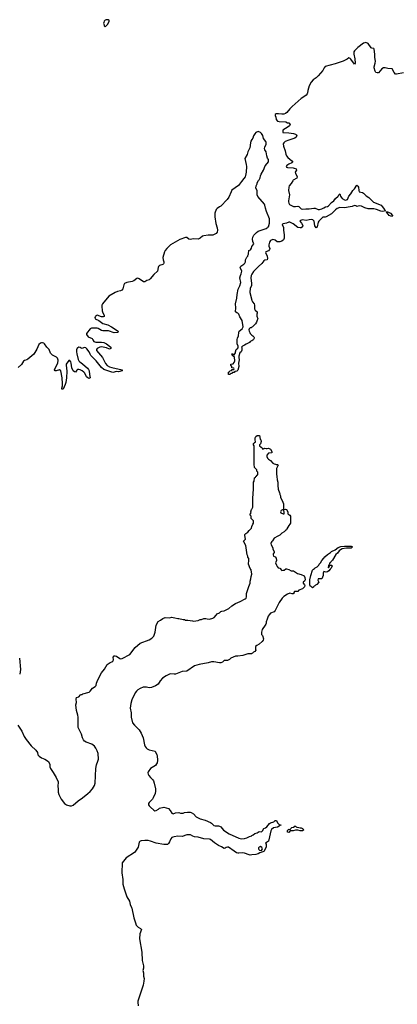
# Model space of a CAD drawing. Header units: inches. Extents: x 2674045 to 2721798, y 838094 to 949477.
# Tile 11 of 27: x 2685906 to 2692564, y 898294 to 915638. Entities that reach past the tile are written whole.
import ezdxf

# ---------------------------------------------------------------- set-up
doc = ezdxf.new("R2010")
doc.units = ezdxf.units.IN
doc.header["$MEASUREMENT"] = 0
for name, color, linetype in [('C6889', 7, 'Continuous'), ('C6980', 7, 'Continuous'), ('C6981', 7, 'Continuous'), ('C6990', 7, 'Continuous'), ('C6991', 7, 'Continuous')]:
    doc.layers.add(name, color=color, linetype=linetype)

msp = doc.modelspace()

# ---------------------------------------------------------------- linework, layer by layer
at = {"layer": 'C6889', "color": 5, "elevation": 20}
msp.add_lwpolyline([(2687879, 900000), (2687884, 899990), (2687917, 899817), (2687950, 899732), (2687961, 899690), (2687996, 899655), (2688038, 899630), (2688051, 899610), (2688022, 899538), (2688016, 899450), (2688057, 899210), (2688068, 899068), (2688086, 898970), (2688086, 898930), (2688078, 898890), (2688091, 898851), (2688091, 898790), (2688099, 898750), (2688097, 898703), (2688084, 898630), (2688041, 898510), (2687990, 898348), (2687987, 898330), (2687992, 898270)], dxfattribs=at)
at = {"layer": 'C6980', "color": 5, "elevation": 20}
for points in [[(2687193, 910000), (2687211, 909970), (2687250, 909959), (2687350, 909957), (2687391, 909951), (2687435, 909930), (2687491, 909890), (2687511, 909871), (2687512, 909848), (2687490, 909836), (2687438, 909858), (2687405, 909865), (2687350, 909873), (2687320, 909870), (2687270, 909844), (2687258, 909830), (2687262, 909810), (2687367, 909690), (2687421, 909581), (2687450, 909546), (2687490, 909525), (2687530, 909511), (2687711, 909470), (2687715, 909450), (2687650, 909434), (2687610, 909441), (2687550, 909426), (2687530, 909428), (2687390, 909478), (2687349, 909509), (2687252, 909630), (2687163, 909723), (2687147, 909747), (2687130, 909790), (2687090, 909838), (2687070, 909855), (2687050, 909864), (2687030, 909859), (2687010, 909847), (2686990, 909850), (2686970, 909863), (2686950, 909868), (2686930, 909859), (2686922, 909850), (2686910, 909821), (2686907, 909790), (2686911, 909750), (2686936, 909650), (2686948, 909628), (2686965, 909610), (2687016, 909576), (2687099, 909499), (2687117, 909477), (2687128, 909450), (2687136, 909390), (2687150, 909330), (2687130, 909320), (2687107, 909327), (2687086, 909346), (2687052, 909410), (2687035, 909430), (2687007, 909450), (2686970, 909468), (2686950, 909475), (2686925, 909475), (2686913, 909467), (2686890, 909432), (2686870, 909435), (2686850, 909454), (2686825, 909505), (2686813, 909590), (2686805, 909610), (2686790, 909634), (2686770, 909632), (2686728, 909572), (2686724, 909550), (2686735, 909445), (2686732, 909330), (2686722, 909250), (2686710, 909212), (2686670, 909130), (2686650, 909130), (2686649, 909150), (2686660, 909190), (2686661, 909230), (2686654, 909330), (2686631, 909450), (2686610, 909470), (2686550, 909453), (2686532, 909452), (2686521, 909470), (2686527, 909490), (2686576, 909590), (2686582, 909642), (2686573, 909673), (2686554, 909694), (2686486, 909730), (2686450, 909763), (2686425, 909830), (2686386, 909870), (2686346, 909926), (2686330, 909938), (2686310, 909946), (2686290, 909947), (2686270, 909942), (2686244, 909916), (2686210, 909835), (2686153, 909747), (2686050, 909661), (2686030, 909648), (2685990, 909634), (2685976, 909624), (2685936, 909564), (2685880, 909510)], [(2690000, 909983), (2689971, 909969), (2689958, 909950), (2689897, 909923), (2689870, 909902), (2689834, 909890), (2689814, 909870), (2689822, 909862), (2689825, 909850), (2689824, 909816), (2689812, 909790), (2689790, 909768), (2689771, 909710), (2689767, 909690), (2689773, 909647), (2689761, 909590), (2689767, 909530), (2689750, 909466), (2689733, 909447), (2689698, 909442), (2689690, 909426), (2689658, 909422), (2689653, 909407), (2689630, 909406), (2689610, 909386), (2689590, 909386), (2689586, 909390), (2689588, 909432), (2689602, 909438), (2689610, 909454), (2689642, 909458), (2689650, 909474), (2689682, 909478), (2689686, 909490), (2689682, 909502), (2689647, 909507), (2689646, 909530), (2689626, 909550), (2689630, 909572), (2689670, 909574), (2689690, 909602), (2689697, 909630), (2689695, 909695), (2689690, 909706), (2689670, 909706), (2689662, 909722), (2689650, 909726), (2689646, 909750), (2689650, 909754), (2689670, 909754), (2689678, 909738), (2689690, 909734), (2689708, 909770), (2689708, 909790), (2689722, 909830), (2689749, 909851), (2689755, 909870), (2689755, 909885), (2689739, 909930), (2689738, 910000)], [(2690000, 906837), (2689986, 906850), (2689988, 906890), (2689968, 906910), (2689968, 906930), (2689986, 906950), (2689982, 906970), (2689995, 907010), (2690000, 907018)], [(2685871, 903210), (2685945, 903105), (2685987, 903010), (2686019, 902959), (2686108, 902848), (2686193, 902770), (2686218, 902730), (2686228, 902688), (2686250, 902666), (2686290, 902638), (2686351, 902611), (2686411, 902570), (2686437, 902517), (2686440, 902480), (2686451, 902450), (2686495, 902375), (2686552, 902292), (2686582, 902210), (2686580, 902130), (2686586, 902090), (2686586, 902030), (2686596, 901990), (2686637, 901910), (2686697, 901830), (2686730, 901806), (2686790, 901788), (2686819, 901790), (2686850, 901804), (2686939, 901881), (2687014, 901930), (2687110, 902006), (2687150, 902043), (2687190, 902090), (2687222, 902150), (2687236, 902190), (2687246, 902450), (2687258, 902510), (2687285, 902575), (2687293, 902610), (2687288, 902710), (2687270, 902761), (2687247, 902807), (2687222, 902842), (2687178, 902878), (2687077, 902910), (2687048, 902930), (2687032, 902950), (2687012, 902990), (2686994, 903050), (2686937, 903170), (2686934, 903354), (2686929, 903389), (2686908, 903468), (2686898, 903570), (2686905, 903610), (2686904, 903670), (2686910, 903696), (2686949, 903711), (2686976, 903744), (2686990, 903752), (2687007, 903753), (2687018, 903762), (2687130, 903795), (2687150, 903810), (2687190, 903862), (2687239, 903890), (2687253, 903910), (2687261, 903950), (2687286, 904010), (2687349, 904130), (2687402, 904198), (2687450, 904281), (2687503, 904317), (2687533, 904327), (2687550, 904339), (2687557, 904363), (2687554, 904410), (2687569, 904430), (2687590, 904433), (2687610, 904424), (2687670, 904385), (2687690, 904379), (2687710, 904384), (2687850, 904455), (2687940, 904580), (2688030, 904653), (2688190, 904716), (2688236, 904744), (2688270, 904781), (2688294, 904850), (2688310, 904971), (2688350, 905036), (2688390, 905058), (2688428, 905090), (2688470, 905105), (2688550, 905102), (2688590, 905111), (2688610, 905105), (2688644, 905104), (2688692, 905092), (2688710, 905091), (2688790, 905071), (2688811, 905071), (2688830, 905062), (2688870, 905062), (2688912, 905052), (2688951, 905051), (2688970, 905042), (2689050, 905052), (2689086, 905070), (2689110, 905072), (2689150, 905091), (2689190, 905091), (2689210, 905084), (2689250, 905081), (2689310, 905093), (2689335, 905105), (2689367, 905150), (2689390, 905170), (2689429, 905191), (2689450, 905211), (2689470, 905221), (2689510, 905226), (2689596, 905264), (2689647, 905313), (2689708, 905352), (2689793, 905387), (2689883, 905437), (2689899, 905450), (2689907, 905470), (2689905, 905530), (2689945, 905655), (2689970, 905710), (2689972, 905750), (2689983, 905790), (2689986, 905830), (2689999, 905870), (2689988, 905950), (2689969, 905970), (2689942, 906050), (2689938, 906070), (2689947, 906093), (2689947, 906147), (2689928, 906170), (2689928, 906190), (2689914, 906214), (2689895, 906375), (2689854, 906450), (2689859, 906461), (2689889, 906490), (2689874, 906550), (2689878, 906570), (2689894, 906586), (2689928, 906610), (2689950, 906642), (2689990, 906682), (2690000, 906709)], [(2685902, 904390), (2685919, 904190), (2685906, 904110)], [(2690000, 904473), (2689990, 904468), (2689930, 904469), (2689840, 904440), (2689750, 904426), (2689710, 904425), (2689630, 904389), (2689606, 904370), (2689570, 904352), (2689549, 904349), (2689530, 904353), (2689511, 904349), (2689479, 904321), (2689450, 904310), (2689430, 904307), (2689330, 904325), (2689290, 904325), (2689230, 904307), (2689070, 904282), (2688990, 904256), (2688850, 904161), (2688770, 904158), (2688650, 904110), (2688628, 904108), (2688570, 904114), (2688550, 904110), (2688490, 904081), (2688423, 904037), (2688385, 903990), (2688346, 903934), (2688298, 903902), (2688230, 903874), (2688191, 903870), (2688139, 903879), (2688082, 903878), (2688030, 903858), (2687990, 903834), (2687964, 903810), (2687942, 903778), (2687884, 903656), (2687863, 903590), (2687855, 903510), (2687870, 903430), (2687872, 903352), (2687895, 903255), (2687929, 903209), (2687953, 903190), (2688011, 903130), (2688050, 903070), (2688082, 902990), (2688105, 902865), (2688117, 902837), (2688135, 902810), (2688153, 902793), (2688190, 902775), (2688292, 902752), (2688326, 902690), (2688330, 902674), (2688334, 902590), (2688327, 902550), (2688319, 902530), (2688298, 902502), (2688213, 902450), (2688173, 902390), (2688168, 902370), (2688170, 902350), (2688184, 902324), (2688210, 902290), (2688250, 902253), (2688266, 902230), (2688279, 902190), (2688298, 902090), (2688300, 902050), (2688292, 902008), (2688262, 901930), (2688250, 901910), (2688189, 901851), (2688179, 901830), (2688179, 901810), (2688189, 901789), (2688210, 901764), (2688270, 901711), (2688290, 901704), (2688310, 901708), (2688351, 901729), (2688370, 901751), (2688450, 901765), (2688530, 901743), (2688561, 901710), (2688590, 901662), (2688610, 901652), (2688650, 901665), (2688710, 901671), (2688743, 901663), (2688790, 901663), (2688810, 901670), (2688863, 901677), (2688910, 901677), (2688931, 901671), (2688969, 901649), (2689019, 901599), (2689090, 901560), (2689178, 901538), (2689270, 901498), (2689290, 901484), (2689330, 901443), (2689350, 901437), (2689410, 901439), (2689430, 901434), (2689450, 901422), (2689502, 901362), (2689599, 901299), (2689770, 901220), (2689810, 901210), (2689868, 901212), (2689910, 901225), (2689955, 901250), (2689997, 901263), (2690000, 901265)], [(2690000, 900925), (2689970, 900923), (2689950, 900925), (2689870, 900959), (2689830, 900963), (2689770, 900956), (2689750, 900958), (2689730, 900965), (2689688, 900990), (2689590, 901060), (2689570, 901063), (2689546, 901054), (2689530, 901042), (2689510, 901039), (2689464, 901070), (2689410, 901093), (2689338, 901138), (2689270, 901198), (2689250, 901204), (2689150, 901211), (2689050, 901236), (2688990, 901244), (2688956, 901256), (2688917, 901277), (2688890, 901282), (2688850, 901277), (2688770, 901251), (2688693, 901253), (2688630, 901245), (2688603, 901237), (2688590, 901230), (2688573, 901210), (2688550, 901157), (2688530, 901127), (2688510, 901111), (2688493, 901107), (2688450, 901108), (2688311, 901131), (2688210, 901168), (2688170, 901177), (2688110, 901182), (2688045, 901175), (2688031, 901170), (2688010, 901150), (2687996, 901064), (2687950, 900990), (2687930, 900969), (2687785, 900875), (2687715, 900785), (2687708, 900610), (2687722, 900490), (2687724, 900410), (2687746, 900326), (2687796, 900190), (2687841, 900110), (2687854, 900050), (2687879, 900000)]]:
    msp.add_lwpolyline(points, dxfattribs=at)
at = {"layer": 'C6981', "color": 5, "elevation": 20}
msp.add_lwpolyline([(2687470, 915638), (2687430, 915638), (2687414, 915630), (2687394, 915610), (2687392, 915588), (2687382, 915570), (2687394, 915550), (2687394, 915530), (2687410, 915514), (2687440, 915540), (2687458, 915562), (2687486, 915610), (2687486, 915630)], close=True, dxfattribs=at)
for points in [[(2690000, 913526), (2689982, 913498), (2689973, 913467), (2689962, 913378), (2689930, 913313), (2689916, 913264), (2689873, 913190), (2689899, 913090), (2689902, 913050), (2689900, 912950), (2689889, 912891), (2689880, 912870), (2689860, 912840), (2689814, 912790), (2689762, 912718), (2689647, 912633), (2689632, 912608), (2689594, 912510), (2689565, 912470), (2689450, 912356), (2689430, 912340), (2689386, 912314), (2689367, 912293), (2689349, 912230), (2689344, 912164), (2689364, 912050), (2689389, 911969), (2689395, 911930), (2689387, 911893), (2689370, 911870), (2689310, 911841), (2689230, 911841), (2689150, 911832), (2689130, 911825), (2689090, 911787), (2689050, 911771), (2688970, 911775), (2688910, 911767), (2688890, 911774), (2688850, 911799), (2688830, 911802), (2688730, 911768), (2688567, 911673), (2688499, 911610), (2688470, 911571), (2688460, 911550), (2688432, 911450), (2688435, 911410), (2688447, 911370), (2688447, 911350), (2688441, 911339), (2688430, 911327), (2688373, 911307), (2688354, 911290), (2688345, 911270), (2688333, 911210), (2688269, 911151), (2688209, 911071), (2688190, 911057), (2688150, 911042), (2688110, 911020), (2688090, 911020), (2688010, 911076), (2687990, 911083), (2687970, 911078), (2687920, 911040), (2687890, 911024), (2687794, 911006), (2687755, 910990), (2687741, 910970), (2687723, 910897), (2687708, 910872), (2687681, 910859), (2687630, 910849), (2687590, 910835), (2687476, 910770), (2687365, 910630), (2687355, 910610), (2687353, 910590), (2687361, 910510), (2687366, 910490), (2687397, 910430), (2687396, 910410), (2687376, 910404), (2687350, 910406), (2687270, 910432), (2687250, 910424), (2687240, 910410), (2687231, 910390), (2687239, 910370), (2687299, 910339), (2687370, 910289), (2687461, 910261), (2687527, 910227), (2687640, 910150), (2687634, 910130), (2687570, 910122), (2687470, 910156), (2687370, 910159), (2687350, 910164), (2687290, 910197), (2687270, 910202), (2687190, 910204), (2687170, 910203), (2687150, 910191), (2687083, 910110), (2687081, 910090), (2687116, 910050), (2687181, 910021), (2687193, 910000)], [(2689738, 910000), (2689738, 910002), (2689744, 910030), (2689764, 910070), (2689769, 910130), (2689778, 910150), (2689829, 910191), (2689843, 910230), (2689830, 910338), (2689785, 910405), (2689769, 910450), (2689750, 910469), (2689733, 910473), (2689709, 910490), (2689718, 910562), (2689711, 910630), (2689737, 910730), (2689741, 910799), (2689759, 910890), (2689790, 910951), (2689803, 911010), (2689789, 911090), (2689796, 911130), (2689810, 911162), (2689821, 911210), (2689795, 911270), (2689806, 911294), (2689858, 911330), (2689878, 911350), (2689888, 911370), (2689888, 911410), (2689910, 911454), (2689927, 911473), (2689927, 911487), (2689938, 911510), (2689938, 911530), (2689947, 911553), (2689948, 911570), (2689974, 911586), (2689990, 911612), (2689999, 911641), (2690000, 911642)], [(2690000, 911154), (2689985, 911130), (2689981, 911090), (2689994, 910990), (2689994, 910950), (2689972, 910908), (2689962, 910830), (2689998, 910698), (2690000, 910692)], [(2690000, 910222), (2689987, 910213), (2689970, 910209), (2689951, 910190), (2689946, 910174), (2689950, 910152), (2689966, 910130), (2689971, 910110), (2689990, 910085), (2690000, 910079)]]:
    msp.add_lwpolyline(points, dxfattribs=at)
at = {"layer": 'C6990', "color": 5, "elevation": 20}
for points in [[(2690024, 910000), (2690014, 909990), (2690000, 909983)], [(2690000, 907018), (2690018, 907050), (2690015, 907210), (2690029, 907371), (2690029, 907491), (2690038, 907510), (2690046, 907570), (2690062, 907578), (2690067, 907593), (2690082, 907598), (2690087, 907613), (2690102, 907618), (2690106, 907630), (2690106, 907670), (2690088, 907688), (2690086, 907710), (2690047, 907747), (2690046, 907770), (2690038, 907790), (2690038, 907910), (2690042, 907930), (2690038, 907970), (2690038, 908130), (2690028, 908150), (2690028, 908170), (2690042, 908178), (2690047, 908193), (2690062, 908198), (2690066, 908210), (2690058, 908230), (2690058, 908270), (2690070, 908294), (2690090, 908314), (2690133, 908313), (2690145, 908250), (2690158, 908238), (2690165, 908210), (2690151, 908169), (2690132, 908150), (2690132, 908130), (2690162, 908110), (2690182, 908090), (2690190, 908074), (2690230, 908092), (2690250, 908082), (2690270, 908082), (2690290, 908092), (2690330, 908072), (2690351, 908030), (2690352, 908010), (2690290, 908002), (2690262, 907970), (2690264, 907944), (2690275, 907915), (2690294, 907894), (2690330, 907871), (2690368, 907828), (2690393, 907813), (2690414, 907810), (2690430, 907802), (2690450, 907802), (2690462, 907790), (2690431, 907730), (2690431, 907631), (2690441, 907590), (2690446, 907530), (2690455, 907490), (2690455, 907435), (2690465, 907370), (2690484, 907304), (2690492, 907292), (2690493, 907273), (2690502, 907250), (2690504, 907224), (2690532, 907170), (2690555, 907110), (2690554, 907014), (2690570, 907012), (2690590, 907018), (2690611, 907011), (2690635, 906970), (2690632, 906932), (2690670, 906912), (2690682, 906890), (2690682, 906790), (2690678, 906770), (2690671, 906749), (2690651, 906729), (2690618, 906670), (2690611, 906650), (2690590, 906638), (2690570, 906615), (2690530, 906595), (2690490, 906555), (2690457, 906543), (2690392, 906508), (2690364, 906456), (2690350, 906448), (2690338, 906430), (2690332, 906410), (2690338, 906390), (2690370, 906334), (2690371, 906310), (2690392, 906268), (2690392, 906250), (2690374, 906230), (2690372, 906210), (2690382, 906190), (2690410, 906178), (2690426, 906150), (2690431, 906110), (2690418, 906070), (2690432, 906030), (2690446, 906006), (2690465, 905985), (2690490, 905974), (2690530, 905934), (2690550, 905942), (2690570, 905942), (2690598, 905962), (2690610, 905965), (2690653, 905953), (2690690, 905931), (2690732, 905930), (2690804, 905884), (2690870, 905865), (2690919, 905839), (2690933, 905813), (2690937, 905770), (2690926, 905750), (2690905, 905730), (2690901, 905710), (2690930, 905685), (2690935, 905670), (2690928, 905650), (2690890, 905613), (2690830, 905588), (2690810, 905566), (2690750, 905566), (2690742, 905550), (2690742, 905530), (2690730, 905524), (2690710, 905524), (2690670, 905538), (2690630, 905519), (2690564, 905476), (2690536, 905450), (2690482, 905370), (2690450, 905315), (2690410, 905229), (2690391, 905209), (2690330, 905183), (2690303, 905157), (2690284, 905130), (2690270, 905078), (2690251, 905030), (2690251, 905010), (2690243, 904990), (2690234, 904970), (2690183, 904897), (2690171, 904850), (2690171, 904810), (2690185, 904790), (2690202, 904730), (2690198, 904710), (2690178, 904682), (2690130, 904635), (2690086, 904614), (2690065, 904595), (2690062, 904590), (2690062, 904550), (2690072, 904530), (2690054, 904510), (2690030, 904498), (2690010, 904478), (2690000, 904473)], [(2690000, 906709), (2690015, 906750), (2690028, 906772), (2690028, 906810), (2690000, 906837)], [(2690000, 901265), (2690023, 901277), (2690050, 901301), (2690090, 901316), (2690130, 901339), (2690170, 901332), (2690188, 901350), (2690208, 901390), (2690238, 901402), (2690261, 901419), (2690310, 901478), (2690330, 901491), (2690389, 901511), (2690410, 901531), (2690434, 901530), (2690452, 901490), (2690490, 901452), (2690510, 901454), (2690511, 901450), (2690490, 901446), (2690482, 901430), (2690450, 901417), (2690380, 901400), (2690344, 901376), (2690331, 901349), (2690301, 901190), (2690290, 901169), (2690242, 901130), (2690250, 901114), (2690252, 901070), (2690216, 900990), (2690210, 900983), (2690140, 900960), (2690110, 900943), (2690072, 900930), (2690000, 900925)]]:
    msp.add_lwpolyline(points, dxfattribs=at)
for points in [[(2690550, 907008), (2690518, 906990), (2690506, 906970), (2690512, 906950), (2690550, 906931), (2690567, 906933), (2690569, 906950), (2690562, 907002)], [(2691750, 906329), (2691670, 906330), (2691590, 906320), (2691559, 906301), (2691539, 906281), (2691510, 906243), (2691482, 906218), (2691422, 906118), (2691391, 906090), (2691383, 906077), (2691372, 906070), (2691364, 906036), (2691350, 906026), (2691342, 905990), (2691350, 905985), (2691366, 906014), (2691376, 906024), (2691388, 906032), (2691411, 906031), (2691414, 906010), (2691391, 905970), (2691379, 905961), (2691355, 905930), (2691330, 905913), (2691309, 905909), (2691270, 905918), (2691254, 905890), (2691258, 905850), (2691230, 905786), (2691170, 905786), (2691165, 905765), (2691182, 905730), (2691142, 905690), (2691121, 905679), (2691110, 905666), (2691098, 905662), (2691094, 905650), (2691070, 905629), (2691039, 905659), (2691030, 905662), (2691022, 905682), (2691020, 905710), (2691024, 905770), (2691038, 905850), (2691070, 905942), (2691083, 905957), (2691106, 905970), (2691116, 905984), (2691150, 906002), (2691178, 906030), (2691188, 906050), (2691209, 906071), (2691230, 906112), (2691270, 906152), (2691286, 906174), (2691330, 906218), (2691388, 906252), (2691406, 906270), (2691470, 906302), (2691522, 906338), (2691570, 906356), (2691630, 906365), (2691690, 906363), (2691730, 906367), (2691750, 906364), (2691772, 906350)], [(2690850, 901402), (2690870, 901402), (2690894, 901390), (2690914, 901370), (2690889, 901349), (2690851, 901349), (2690810, 901362), (2690770, 901362), (2690729, 901349), (2690673, 901347), (2690650, 901318), (2690630, 901326), (2690630, 901354), (2690638, 901370), (2690650, 901382), (2690670, 901374), (2690682, 901378), (2690686, 901390), (2690706, 901410), (2690746, 901414), (2690746, 901426), (2690753, 901433), (2690770, 901434), (2690778, 901418), (2690792, 901412), (2690830, 901411)], [(2690150, 901073), (2690130, 901064), (2690119, 901050), (2690115, 901030), (2690121, 901020), (2690131, 901011), (2690170, 901005), (2690185, 901030), (2690177, 901057)]]:
    msp.add_lwpolyline(points, close=True, dxfattribs=at)
at = {"layer": 'C6991', "color": 5, "elevation": 20}
for points in [[(2692670, 914704), (2692550, 914679), (2692530, 914680), (2692506, 914706), (2692470, 914772), (2692396, 914776), (2692350, 914790), (2692322, 914790), (2692290, 914775), (2692230, 914703), (2692210, 914700), (2692187, 914707), (2692172, 914732), (2692157, 914790), (2692157, 914810), (2692174, 914870), (2692177, 914910), (2692168, 914970), (2692169, 915030), (2692156, 915116), (2692149, 915129), (2692116, 915136), (2692104, 915144), (2692050, 915216), (2692010, 915234), (2691990, 915233), (2691970, 915223), (2691870, 915150), (2691810, 915087), (2691799, 915070), (2691797, 915030), (2691816, 914950), (2691820, 914870), (2691810, 914855), (2691743, 914943), (2691730, 914956), (2691710, 914964), (2691678, 914942), (2691610, 914910), (2691470, 914862), (2691290, 914811), (2691272, 914790), (2691250, 914741), (2691170, 914650), (2691130, 914614), (2691079, 914581), (2691042, 914538), (2691009, 914471), (2690984, 914390), (2690982, 914350), (2690974, 914330), (2690959, 914310), (2690932, 914288), (2690871, 914250), (2690707, 914110), (2690667, 914070), (2690616, 914004), (2690594, 913986), (2690565, 913975), (2690530, 913974), (2690470, 913981), (2690430, 913979), (2690411, 913970), (2690411, 913950), (2690422, 913922), (2690430, 913881), (2690450, 913851), (2690478, 913842), (2690597, 913837), (2690630, 913822), (2690650, 913822), (2690672, 913792), (2690662, 913770), (2690642, 913750), (2690547, 913693), (2690543, 913670), (2690547, 913650), (2690650, 913647), (2690735, 913635), (2690770, 913623), (2690783, 913610), (2690791, 913590), (2690781, 913570), (2690756, 913550), (2690650, 913518), (2690587, 913490), (2690561, 913470), (2690552, 913450), (2690558, 913410), (2690585, 913330), (2690598, 913270), (2690610, 913242), (2690632, 913210), (2690704, 913150), (2690719, 913130), (2690705, 913115), (2690650, 913093), (2690613, 913070), (2690604, 913050), (2690610, 913040), (2690630, 913032), (2690729, 913029), (2690778, 913010), (2690787, 912990), (2690764, 912950), (2690768, 912930), (2690794, 912890), (2690799, 912870), (2690791, 912849), (2690727, 912810), (2690719, 912801), (2690691, 912750), (2690657, 912710), (2690651, 912690), (2690648, 912630), (2690664, 912550), (2690647, 912450), (2690647, 912427), (2690649, 912409), (2690664, 912384), (2690685, 912370), (2690735, 912350), (2690770, 912347), (2690810, 912352), (2690830, 912348), (2690870, 912309), (2690890, 912300), (2690950, 912307), (2691010, 912304), (2691090, 912319), (2691116, 912316), (2691170, 912296), (2691190, 912296), (2691232, 912308), (2691270, 912321), (2691298, 912342), (2691330, 912350), (2691350, 912361), (2691402, 912418), (2691444, 912450), (2691474, 912486), (2691522, 912530), (2691530, 912552), (2691550, 912572), (2691561, 912530), (2691571, 912510), (2691594, 912490), (2691630, 912465), (2691650, 912461), (2691670, 912463), (2691683, 912470), (2691710, 912530), (2691744, 912570), (2691782, 912630), (2691810, 912658), (2691850, 912722), (2691870, 912705), (2691879, 912690), (2691883, 912630), (2691890, 912606), (2691950, 912594), (2691970, 912581), (2692017, 912537), (2692063, 912503), (2692144, 912424), (2692277, 912370), (2692299, 912350), (2692336, 912296), (2692346, 912290), (2692351, 912271), (2692354, 912270), (2692310, 912259), (2692270, 912264), (2692194, 912294), (2692150, 912305), (2692050, 912305), (2691990, 912325), (2691930, 912356), (2691890, 912360), (2691850, 912349), (2691830, 912362), (2691810, 912364), (2691770, 912345), (2691730, 912344), (2691630, 912322), (2691550, 912327), (2691501, 912310), (2691471, 912290), (2691435, 912245), (2691402, 912218), (2691310, 912167), (2691290, 912160), (2691250, 912161), (2691218, 912122), (2691180, 912090), (2691169, 912070), (2691153, 911987), (2691150, 911982), (2691130, 911974), (2691108, 912008), (2691095, 912090), (2691076, 912110), (2691050, 912117), (2691010, 912114), (2690959, 912101), (2690890, 912110), (2690857, 912103), (2690847, 912090), (2690876, 912056), (2690896, 912010), (2690893, 911987), (2690868, 911972), (2690850, 911970), (2690810, 911980), (2690730, 912041), (2690668, 912070), (2690650, 912073), (2690608, 912052), (2690550, 912044), (2690542, 912038), (2690536, 912030), (2690555, 911975), (2690554, 911930), (2690571, 911850), (2690566, 911790), (2690557, 911763), (2690530, 911736), (2690490, 911723), (2690446, 911726), (2690410, 911754), (2690390, 911763), (2690370, 911765), (2690330, 911750), (2690310, 911717), (2690296, 911670), (2690296, 911650), (2690314, 911610), (2690313, 911590), (2690290, 911567), (2690243, 911550), (2690238, 911530), (2690263, 911490), (2690271, 911470), (2690277, 911430), (2690271, 911410), (2690230, 911402), (2690210, 911391), (2690175, 911345), (2690114, 911290), (2690030, 911200), (2690000, 911154)], [(2690000, 911642), (2690034, 911690), (2690018, 911730), (2690009, 911770), (2690018, 911810), (2690035, 911845), (2690078, 911890), (2690110, 911911), (2690250, 911958), (2690268, 911970), (2690277, 911983), (2690290, 911992), (2690310, 912054), (2690311, 912130), (2690258, 912258), (2690238, 912318), (2690230, 912370), (2690220, 912390), (2690105, 912525), (2690094, 912554), (2690094, 912630), (2690069, 912670), (2690073, 912710), (2690090, 912745), (2690094, 912765), (2690116, 912804), (2690130, 912819), (2690144, 912850), (2690151, 912890), (2690161, 912919), (2690205, 912990), (2690236, 913064), (2690270, 913102), (2690290, 913135), (2690294, 913150), (2690290, 913177), (2690277, 913197), (2690262, 913242), (2690250, 913310), (2690228, 913348), (2690221, 913370), (2690225, 913390), (2690250, 913447), (2690250, 913474), (2690244, 913490), (2690207, 913547), (2690190, 913596), (2690170, 913632), (2690150, 913653), (2690110, 913666), (2690071, 913650), (2690054, 913630), (2690030, 913590), (2690014, 913550), (2690000, 913526)], [(2690000, 910692), (2690010, 910670), (2690041, 910630), (2690046, 910610), (2690044, 910544), (2690060, 910520), (2690091, 910490), (2690091, 910470), (2690085, 910450), (2690085, 910415), (2690102, 910370), (2690090, 910346), (2690081, 910310), (2690061, 910279), (2690011, 910229), (2690000, 910222)], [(2690000, 910079), (2690014, 910070), (2690033, 910053), (2690040, 910040), (2690042, 910030), (2690030, 910006), (2690024, 910000)]]:
    msp.add_lwpolyline(points, dxfattribs=at)
msp.add_lwpolyline([(2692470, 912170), (2692450, 912175), (2692421, 912190), (2692401, 912210), (2692381, 912241), (2692368, 912252), (2692390, 912256), (2692410, 912250), (2692444, 912230), (2692481, 912190), (2692479, 912181)], close=True, dxfattribs=at)

doc.saveas('drawing.dxf')
